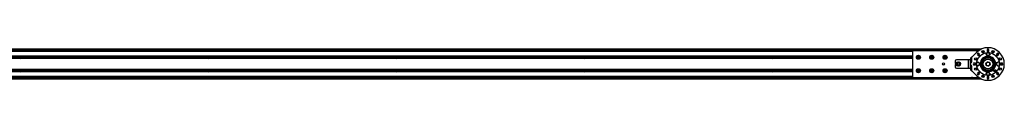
# Model space of a CAD drawing. Header units: millimetres. Extents: x 0 to 420, y 0 to 297.
# Tile 15 of 18: x 183.14 to 224.26, y 216.58 to 217.95. Entities that reach past the tile are written whole.
import ezdxf

# ---------------------------------------------------------------- set-up
doc = ezdxf.new("R2010")
doc.units = ezdxf.units.MM

msp = doc.modelspace()

# ---------------------------------------------------------------- linework, layer by layer
at = {"color": 7, "linetype": 'Continuous', "lineweight": 25}
for p, q in [((223.28544, 217.8776), (56.41771, 217.8776)), ((220.42474, 217.82188), (59.57526, 217.82188)), ((220.42474, 217.79093), (59.57526, 217.79093)), ((220.42474, 217.59466), (60.07056, 217.59466)), ((220.42474, 217.59157), (60.07056, 217.59157)), ((167.79885, 217.85284), (195.41197, 217.85284)), ((167.79885, 217.83427), (195.41197, 217.83427)), ((183.15979, 217.58042), (183.13834, 217.54328)), ((183.20268, 217.58042), (183.15979, 217.58042)), ((183.22413, 217.54328), (183.20268, 217.58042)), ((188.12345, 217.83427), (188.13721, 217.82188)), ((188.19912, 217.82188), (188.21288, 217.83427)), ((191.01092, 217.58042), (190.98948, 217.54328)), ((191.05382, 217.58042), (191.01092, 217.58042)), ((191.07527, 217.54328), (191.05382, 217.58042)), ((194.68621, 217.83427), (194.69997, 217.82188)), ((194.76188, 217.82188), (194.77564, 217.83427)), ((195.41197, 217.83427), (195.41197, 217.85284)), ((195.41197, 217.85284), (195.47388, 217.85284)), ((195.47388, 217.83427), (195.41197, 217.83427)), ((195.47388, 217.83427), (195.47388, 217.85284)), ((195.47388, 217.85284), (195.53579, 217.85284)), ((195.47388, 217.85284), (195.47388, 217.83427)), ((195.53579, 217.83427), (195.47388, 217.83427)), ((195.53579, 217.85284), (195.53579, 217.83427)), ((195.53579, 217.85284), (223.1489, 217.85284)), ((195.53579, 217.83427), (223.1489, 217.83427)), ((196.17212, 217.83427), (196.18588, 217.82188)), ((196.24779, 217.82188), (196.26155, 217.83427)), ((198.86206, 217.58042), (198.84061, 217.54328)), ((198.90495, 217.58042), (198.86206, 217.58042)), ((198.9264, 217.54328), (198.90495, 217.58042)), ((202.73488, 217.83427), (202.74863, 217.82188)), ((202.81055, 217.82188), (202.8243, 217.83427)), ((206.71319, 217.58042), (206.69174, 217.54328)), ((206.75609, 217.58042), (206.71319, 217.58042)), ((206.77753, 217.54328), (206.75609, 217.58042)), ((209.29763, 217.83427), (209.31139, 217.82188)), ((209.3733, 217.82188), (209.38706, 217.83427)), ((214.56433, 217.58042), (214.54288, 217.54328)), ((214.60722, 217.58042), (214.56433, 217.58042)), ((214.62867, 217.54328), (214.60722, 217.58042)), ((215.86039, 217.83427), (215.87415, 217.82188)), ((215.93606, 217.82188), (215.94982, 217.83427)), ((223.19072, 217.82188), (220.42474, 217.82188)), ((220.42474, 217.82188), (220.42474, 216.70745)), ((220.65094, 217.58042), (220.6295, 217.54328)), ((220.69384, 217.58042), (220.65094, 217.58042)), ((220.71529, 217.54328), (220.69384, 217.58042)), ((221.20816, 217.58042), (221.18671, 217.54328)), ((221.25105, 217.58042), (221.20816, 217.58042)), ((221.2725, 217.54328), (221.25105, 217.58042)), ((221.76538, 217.58042), (221.74393, 217.54328)), ((221.80827, 217.58042), (221.76538, 217.58042)), ((221.82972, 217.54328), (221.80827, 217.58042)), ((222.42315, 217.83427), (222.43691, 217.82188)), ((222.49882, 217.82188), (222.51258, 217.83427)), ((223.10073, 217.74624), (222.90875, 217.55426)), ((223.14232, 217.64773), (223.16858, 217.62147)), ((223.1489, 217.83427), (223.1489, 217.85284)), ((223.1489, 217.85284), (223.21082, 217.85284)), ((223.20896, 217.83427), (223.1489, 217.83427)), ((223.2255, 217.67838), (223.19923, 217.70465)), ((223.21082, 217.85284), (223.21082, 217.83548)), ((223.23897, 217.85284), (223.21082, 217.85284)), ((223.49502, 217.70923), (223.51046, 217.72951)), ((223.57262, 217.62247), (223.52898, 217.62806)), ((223.54205, 217.84665), (223.54205, 217.8095)), ((223.54205, 217.82043), (223.58229, 217.82188)), ((223.58229, 217.82188), (223.54205, 217.82188)), ((223.58229, 217.85284), (223.54253, 217.85284)), ((223.58229, 217.80277), (223.54289, 217.80132)), ((223.58229, 217.8776), (223.55658, 217.8776)), ((223.55846, 217.77793), (223.59197, 217.77364)), ((223.61625, 217.61689), (223.57262, 217.62247)), ((223.60868, 217.87704), (223.58229, 217.8776)), ((223.62225, 217.85148), (223.58229, 217.85284)), ((223.58229, 217.82188), (223.62254, 217.82043)), ((223.62254, 217.82043), (223.58229, 217.82188)), ((223.6217, 217.80132), (223.58229, 217.80277)), ((223.59827, 217.77256), (223.59197, 217.77364)), ((223.59197, 217.77364), (223.5985, 217.77281)), ((223.64291, 217.65188), (223.61625, 217.61689)), ((223.62254, 217.8095), (223.62254, 217.84665)), ((223.66957, 217.68688), (223.64291, 217.65188)), ((223.65259, 217.72747), (223.65143, 217.7301)), ((223.96536, 217.70465), (223.93909, 217.67838)), ((223.99601, 217.62147), (224.02227, 217.64773)), ((220.42474, 217.49498), (60.07056, 217.49498)), ((220.42474, 217.49189), (60.07056, 217.49189)), ((183.13648, 217.55566), (175.37486, 217.55566)), ((183.13648, 217.53089), (175.37486, 217.53089)), ((183.13834, 217.54328), (183.15979, 217.50613)), ((183.15979, 217.50613), (183.20268, 217.50613)), ((183.20268, 217.50613), (183.22413, 217.54328)), ((190.98762, 217.55566), (183.22599, 217.55566)), ((190.98762, 217.53089), (183.22599, 217.53089)), ((190.98594, 217.54328), (183.22767, 217.54328)), ((190.98948, 217.54328), (191.01092, 217.50613)), ((191.01092, 217.50613), (191.05382, 217.50613)), ((191.05382, 217.50613), (191.07527, 217.54328)), ((198.83875, 217.55566), (191.07712, 217.55566)), ((198.83875, 217.53089), (191.07712, 217.53089)), ((198.83707, 217.54328), (191.07881, 217.54328)), ((198.84061, 217.54328), (198.86206, 217.50613)), ((198.86206, 217.50613), (198.90495, 217.50613)), ((198.90495, 217.50613), (198.9264, 217.54328)), ((206.68989, 217.55566), (198.92826, 217.55566)), ((206.68989, 217.53089), (198.92826, 217.53089)), ((206.6882, 217.54328), (198.92994, 217.54328)), ((206.69174, 217.54328), (206.71319, 217.50613)), ((206.71319, 217.50613), (206.75609, 217.50613)), ((206.75609, 217.50613), (206.77753, 217.54328)), ((214.54102, 217.55566), (206.77939, 217.55566)), ((214.54102, 217.53089), (206.77939, 217.53089)), ((214.53934, 217.54328), (206.78107, 217.54328)), ((214.54288, 217.54328), (214.56433, 217.50613)), ((214.56433, 217.50613), (214.60722, 217.50613)), ((214.60722, 217.50613), (214.62867, 217.54328)), ((220.42474, 217.55566), (214.63053, 217.55566)), ((220.42474, 217.53089), (214.63053, 217.53089)), ((220.42474, 217.54328), (214.63221, 217.54328)), ((220.6295, 217.54328), (220.65094, 217.50613)), ((220.65094, 217.50613), (220.69384, 217.50613)), ((220.69384, 217.50613), (220.71529, 217.54328)), ((221.18671, 217.54328), (221.20816, 217.50613)), ((221.20816, 217.50613), (221.25105, 217.50613)), ((221.25105, 217.50613), (221.2725, 217.54328)), ((221.74393, 217.54328), (221.76538, 217.50613)), ((221.76538, 217.50613), (221.80827, 217.50613)), ((221.80827, 217.50613), (221.82972, 217.54328)), ((222.20783, 217.3823), (222.20783, 217.29562)), ((222.20783, 217.23371), (222.20783, 217.14703)), ((222.23501, 217.28324), (222.22021, 217.28324)), ((222.22021, 217.24609), (222.23501, 217.24609)), ((222.77168, 217.44421), (222.26974, 217.44421)), ((222.77168, 217.08512), (222.77168, 217.44421)), ((222.78049, 217.44421), (222.77168, 217.44421)), ((222.78049, 217.08512), (222.78049, 217.44421)), ((222.84496, 217.44421), (222.78049, 217.44421)), ((222.86405, 217.518), (222.84496, 217.44421)), ((222.85119, 217.33896), (222.85119, 217.19037)), ((222.8716, 217.33896), (222.85119, 217.33896)), ((222.85119, 217.19037), (222.8716, 217.19037)), ((222.86405, 217.35135), (222.8544, 217.35135)), ((222.8544, 217.17799), (222.86405, 217.17799)), ((222.85922, 217.20275), (222.85922, 217.32658)), ((222.86405, 217.35135), (222.86405, 217.518)), ((222.86405, 217.35135), (222.90875, 217.35135)), ((222.86405, 217.01133), (222.86405, 217.17799)), ((222.90875, 217.17799), (222.86405, 217.17799)), ((222.8716, 217.33896), (222.90875, 217.33896)), ((222.90875, 217.19037), (222.8716, 217.19037)), ((222.90875, 217.35135), (222.90875, 217.55426)), ((222.90875, 217.33896), (222.90875, 217.35135)), ((222.90875, 217.17799), (222.90875, 217.19037)), ((222.90875, 216.97508), (222.90875, 217.17799)), ((223.03746, 217.30491), (223.00031, 217.30491)), ((223.00031, 217.22442), (223.03746, 217.22442)), ((223.06096, 217.26186), (223.07255, 217.28351)), ((223.15133, 217.18851), (223.11965, 217.1875)), ((223.12002, 217.33999), (223.14648, 217.34083)), ((223.14759, 217.44147), (223.14569, 217.44012)), ((223.14648, 217.34083), (223.19045, 217.34223)), ((223.14733, 217.44414), (223.14759, 217.44147)), ((223.19531, 217.18991), (223.15133, 217.18851)), ((223.21608, 217.22869), (223.19531, 217.18991)), ((223.23685, 217.26747), (223.21608, 217.22869)), ((223.49499, 217.27562), (223.52156, 217.31068)), ((223.51208, 217.23507), (223.49499, 217.27562)), ((223.52916, 217.19453), (223.51208, 217.23507)), ((223.52156, 217.31068), (223.54812, 217.34575)), ((223.53276, 217.4565), (223.53276, 217.4566)), ((223.53315, 217.4566), (223.53276, 217.4566)), ((223.64303, 217.21865), (223.61647, 217.18359)), ((223.62155, 217.47154), (223.62153, 217.47148)), ((223.63182, 217.4566), (223.63144, 217.4566)), ((223.63182, 217.4565), (223.63182, 217.4566)), ((223.63543, 217.3348), (223.65251, 217.29426)), ((223.6696, 217.25372), (223.64303, 217.21865)), ((223.65251, 217.29426), (223.6696, 217.25372)), ((223.68, 217.45112), (223.68, 217.45113)), ((223.93049, 217.24265), (223.94226, 217.28504)), ((223.94226, 217.28504), (223.95402, 217.32744)), ((223.95402, 217.32744), (223.99662, 217.33844)), ((224.03475, 217.19089), (223.99216, 217.17988)), ((223.99662, 217.33844), (224.03921, 217.34945)), ((224.04698, 217.19405), (224.03475, 217.19089)), ((224.03921, 217.34945), (224.04526, 217.3433)), ((224.10087, 217.28668), (224.09036, 217.24879)), ((224.16427, 217.30491), (224.12713, 217.30491)), ((224.12713, 217.22442), (224.16427, 217.22442)), ((224.16427, 217.26467), (224.16288, 217.30491)), ((224.16288, 217.22442), (224.16427, 217.26467)), ((220.42474, 217.03745), (140.32195, 217.03745)), ((220.42474, 217.03435), (140.32195, 217.03435)), ((220.42474, 216.93777), (140.32195, 216.93777)), ((220.42474, 216.93467), (140.32195, 216.93467)), ((183.13648, 216.99844), (175.37486, 216.99844)), ((183.13648, 216.97368), (175.37486, 216.97368)), ((183.15979, 217.02321), (183.13834, 216.98606)), ((183.13834, 216.98606), (183.15979, 216.94891)), ((183.20268, 217.02321), (183.15979, 217.02321)), ((183.15979, 216.94891), (183.20268, 216.94891)), ((183.22413, 216.98606), (183.20268, 217.02321)), ((183.20268, 216.94891), (183.22413, 216.98606)), ((190.98762, 216.99844), (183.22599, 216.99844)), ((190.98762, 216.97368), (183.22599, 216.97368)), ((190.98594, 216.98606), (183.22767, 216.98606)), ((191.01092, 217.02321), (190.98948, 216.98606)), ((190.98948, 216.98606), (191.01092, 216.94891)), ((191.05382, 217.02321), (191.01092, 217.02321)), ((191.01092, 216.94891), (191.05382, 216.94891)), ((191.07527, 216.98606), (191.05382, 217.02321)), ((191.05382, 216.94891), (191.07527, 216.98606)), ((198.83875, 216.99844), (191.07712, 216.99844)), ((198.83875, 216.97368), (191.07712, 216.97368)), ((198.83707, 216.98606), (191.07881, 216.98606)), ((198.86206, 217.02321), (198.84061, 216.98606)), ((198.84061, 216.98606), (198.86206, 216.94891)), ((198.90495, 217.02321), (198.86206, 217.02321)), ((198.86206, 216.94891), (198.90495, 216.94891)), ((198.9264, 216.98606), (198.90495, 217.02321)), ((198.90495, 216.94891), (198.9264, 216.98606)), ((206.68989, 216.99844), (198.92826, 216.99844)), ((206.68989, 216.97368), (198.92826, 216.97368)), ((206.6882, 216.98606), (198.92994, 216.98606)), ((206.71319, 217.02321), (206.69174, 216.98606)), ((206.69174, 216.98606), (206.71319, 216.94891)), ((206.75609, 217.02321), (206.71319, 217.02321)), ((206.71319, 216.94891), (206.75609, 216.94891)), ((206.77753, 216.98606), (206.75609, 217.02321)), ((206.75609, 216.94891), (206.77753, 216.98606)), ((214.54102, 216.99844), (206.77939, 216.99844)), ((214.54102, 216.97368), (206.77939, 216.97368)), ((214.53934, 216.98606), (206.78107, 216.98606)), ((214.56433, 217.02321), (214.54288, 216.98606)), ((214.54288, 216.98606), (214.56433, 216.94891)), ((214.60722, 217.02321), (214.56433, 217.02321)), ((214.56433, 216.94891), (214.60722, 216.94891)), ((214.62867, 216.98606), (214.60722, 217.02321)), ((214.60722, 216.94891), (214.62867, 216.98606)), ((220.42474, 216.99844), (214.63053, 216.99844)), ((220.42474, 216.97368), (214.63053, 216.97368)), ((220.42474, 216.98606), (214.63221, 216.98606)), ((220.65094, 217.02321), (220.6295, 216.98606)), ((220.6295, 216.98606), (220.65094, 216.94891)), ((220.69384, 217.02321), (220.65094, 217.02321)), ((220.65094, 216.94891), (220.69384, 216.94891)), ((220.71529, 216.98606), (220.69384, 217.02321)), ((220.69384, 216.94891), (220.71529, 216.98606)), ((221.20816, 217.02321), (221.18671, 216.98606)), ((221.18671, 216.98606), (221.20816, 216.94891)), ((221.25105, 217.02321), (221.20816, 217.02321)), ((221.20816, 216.94891), (221.25105, 216.94891)), ((221.2725, 216.98606), (221.25105, 217.02321)), ((221.25105, 216.94891), (221.2725, 216.98606)), ((221.76538, 217.02321), (221.74393, 216.98606)), ((221.74393, 216.98606), (221.76538, 216.94891)), ((221.80827, 217.02321), (221.76538, 217.02321)), ((221.76538, 216.94891), (221.80827, 216.94891)), ((221.82972, 216.98606), (221.80827, 217.02321)), ((221.80827, 216.94891), (221.82972, 216.98606)), ((222.26974, 217.08512), (222.77168, 217.08512)), ((222.77168, 217.08512), (222.78049, 217.08512)), ((222.78049, 217.08512), (222.84496, 217.08512)), ((222.84496, 217.08512), (222.86405, 217.01133)), ((222.90875, 216.97508), (223.10073, 216.7831)), ((223.16858, 216.90787), (223.14232, 216.8816)), ((223.19923, 216.82469), (223.2255, 216.85096)), ((223.35902, 217.0251), (223.34273, 217.0414)), ((223.3442, 217.06868), (223.34509, 217.06864)), ((223.37478, 217.10484), (223.37434, 217.10549)), ((223.38626, 217.02747), (223.38631, 217.02658)), ((223.42229, 217.05725), (223.42312, 217.05672)), ((223.49542, 216.8173), (223.51109, 216.85841)), ((223.51109, 216.85841), (223.52675, 216.89952)), ((223.52675, 216.89952), (223.57019, 216.90651)), ((223.5944, 216.75605), (223.55671, 216.74998)), ((223.57019, 216.90651), (223.61362, 216.9135)), ((223.5944, 216.75605), (223.59827, 216.75677)), ((223.59798, 216.75662), (223.5944, 216.75605)), ((223.65143, 216.79924), (223.6535, 216.80415)), ((223.66917, 216.84526), (223.6535, 216.80415)), ((223.83362, 216.94208), (223.83351, 216.94208)), ((223.84103, 216.93879), (223.83781, 216.9385)), ((223.83781, 216.9385), (223.83782, 216.93839)), ((223.84104, 216.93868), (223.83782, 216.93839)), ((223.84103, 216.93879), (223.84104, 216.93868)), ((223.84445, 216.94289), (223.84456, 216.9429)), ((223.8547, 216.99226), (223.85463, 216.99234)), ((223.86238, 216.96273), (223.86228, 216.96269)), ((223.8863, 216.90552), (223.86228, 216.96269)), ((223.88638, 216.90559), (223.86238, 216.96273)), ((223.86311, 216.96696), (223.87673, 216.98058)), ((223.86319, 216.96688), (223.86311, 216.96696)), ((223.86319, 216.96688), (223.87681, 216.9805)), ((223.87681, 216.9805), (223.87673, 216.98058)), ((223.88096, 216.98132), (223.881, 216.98142)), ((223.88096, 216.98132), (223.9164, 216.96643)), ((223.881, 216.98142), (223.91644, 216.96653)), ((223.8893, 216.95665), (223.8894, 216.95669)), ((223.8893, 216.95665), (223.90412, 216.92139)), ((223.8894, 216.95669), (223.9042, 216.92147)), ((223.89455, 216.9619), (223.89451, 216.9618)), ((223.91125, 216.95476), (223.89451, 216.9618)), ((223.91129, 216.95486), (223.89455, 216.9619)), ((223.90679, 216.93107), (223.90669, 216.93103)), ((223.90804, 216.92773), (223.90669, 216.93103)), ((223.90814, 216.92777), (223.90679, 216.93107)), ((223.90762, 216.93519), (223.90754, 216.93527)), ((223.90814, 216.92777), (223.90804, 216.92773)), ((223.91129, 216.95486), (223.91125, 216.95476)), ((223.91611, 216.95658), (223.91621, 216.95653)), ((223.9164, 216.96643), (223.91644, 216.96653)), ((223.91843, 216.96147), (223.91853, 216.96143)), ((223.93909, 216.85096), (223.96536, 216.82469)), ((224.02227, 216.8816), (223.99601, 216.90787)), ((220.42474, 216.73841), (140.32195, 216.73841)), ((220.42474, 216.70745), (140.32195, 216.70745)), ((140.32195, 216.6765), (222.74856, 216.6765)), ((140.32195, 216.65173), (223.28544, 216.65173)), ((220.42474, 216.70745), (223.19072, 216.70745)), ((222.80829, 216.66496), (222.7503, 216.67519)), ((222.75073, 216.6801), (222.8803, 216.6801)), ((222.79318, 216.67391), (222.76224, 216.67662)), ((222.79318, 216.67391), (222.80937, 216.67106)), ((222.8823, 216.67391), (222.79318, 216.67391)), ((222.80829, 216.66496), (222.80937, 216.67106)), ((222.88839, 216.67503), (222.8823, 216.67391)), ((222.88417, 216.68146), (222.8838, 216.68118)), ((222.89033, 216.66621), (222.88433, 216.66467)), ((222.88488, 216.66253), (222.88433, 216.66467)), ((222.89088, 216.66406), (222.88488, 216.66253)), ((222.88638, 216.69705), (222.88551, 216.70745)), ((222.88564, 216.70049), (222.88683, 216.68628)), ((222.89523, 216.68075), (222.88924, 216.67922)), ((222.89555, 216.65459), (222.88924, 216.67922)), ((222.88924, 216.67922), (222.89033, 216.66621)), ((222.89033, 216.66621), (222.89088, 216.66406)), ((222.89523, 216.68075), (222.90039, 216.66064)), ((222.89554, 216.65459), (222.89555, 216.65459)), ((222.91567, 216.66045), (222.91567, 216.65426)), ((222.91567, 216.66045), (223.26807, 216.66045)), ((223.28027, 216.65426), (222.91567, 216.65426)), ((222.93473, 216.70745), (222.93473, 216.70379)), ((222.93473, 216.70379), (222.93635, 216.70541)), ((222.93635, 216.70745), (222.93635, 216.70541)), ((222.94254, 216.69922), (222.94092, 216.6976)), ((222.94092, 216.6976), (223.20514, 216.6976)), ((222.94254, 216.69922), (223.20271, 216.69922)), ((223.54205, 216.71983), (223.54205, 216.68269)), ((223.58229, 216.708), (223.54205, 216.70945)), ((223.54205, 216.70745), (223.58229, 216.70745)), ((223.54205, 216.68408), (223.58229, 216.68269)), ((223.54234, 216.67785), (223.58229, 216.6765)), ((223.54253, 216.6765), (223.58229, 216.6765)), ((223.55658, 216.65173), (223.58229, 216.65173)), ((223.62254, 216.70945), (223.58229, 216.708)), ((223.58229, 216.70745), (223.62254, 216.70891)), ((223.58229, 216.68269), (223.62254, 216.68408)), ((223.58229, 216.6765), (223.62225, 216.67785)), ((223.58229, 216.65173), (223.60868, 216.6523)), ((223.62254, 216.68269), (223.62254, 216.71983))]:
    msp.add_line(p, q, dxfattribs=at)
at = {"color": 7, "linetype": 'Continuous', "lineweight": 25, "flags": 128}
for points in [[(223.16086, 217.62919), (223.18395, 217.6543), (223.21777, 217.68611)], [(223.62254, 217.84525), (223.58229, 217.84665), (223.54205, 217.84525)], [(223.62254, 217.84525), (223.58229, 217.84665), (223.54205, 217.84525)], [(223.58229, 217.85284), (223.55699, 217.85229), (223.54234, 217.85148)], [(223.94682, 217.68611), (223.98064, 217.6543), (224.00373, 217.62919)], [(224.02129, 217.64675), (223.99382, 217.67619), (223.96438, 217.70366)], [(224.02129, 217.64675), (223.99382, 217.67619), (223.96438, 217.70366)], [(224.02548, 217.65136), (223.99819, 217.68057), (223.96898, 217.70786)], [(224.03396, 217.67902), (224.00641, 217.70718), (223.99665, 217.71633)], [(224.03475, 217.19089), (224.04422, 217.19401), (224.04772, 217.19553)], [(224.16288, 217.22442), (224.16427, 217.26467), (224.16288, 217.30491)], [(224.16911, 217.22472), (224.17047, 217.26467), (224.16911, 217.30462)], [(223.21816, 216.84362), (223.18434, 216.87542), (223.16124, 216.90053)], [(223.17496, 216.91306), (223.20616, 216.87987), (223.23069, 216.85733)], [(223.37434, 217.10549), (223.37437, 217.10581), (223.37448, 217.10723)], [(223.42486, 217.05685), (223.42454, 217.05683), (223.42312, 217.05672)], [(223.9339, 216.85733), (223.95843, 216.87987), (223.98963, 216.91306)], [(224.00335, 216.90053), (223.98025, 216.87542), (223.94643, 216.84362)], [(223.96438, 216.82567), (223.99382, 216.85315), (224.02129, 216.88259)], [(223.96438, 216.82567), (223.99382, 216.85315), (224.02129, 216.88259)], [(223.96898, 216.82148), (223.99819, 216.84877), (224.02548, 216.87798)], [(223.99665, 216.813), (224.00641, 216.82215), (224.03396, 216.85031)], [(223.54205, 216.68408), (223.58229, 216.68269), (223.62254, 216.68408)]]:
    msp.add_lwpolyline(points, dxfattribs=at)
at = {"color": 7, "linetype": 'Continuous', "lineweight": 25}
for centre, radius in [((220.67239, 217.54328), 0.08358), ((220.67239, 217.54328), 0.08049), ((220.67239, 217.54328), 0.07677), ((221.22961, 217.54328), 0.08358), ((221.22961, 217.54328), 0.08049), ((221.22961, 217.54328), 0.07677), ((221.78682, 217.54328), 0.08358), ((221.78682, 217.54328), 0.08049), ((221.78682, 217.54328), 0.07677), ((223.58229, 217.26467), 0.47054), ((223.58229, 217.26467), 0.3047), ((223.36906, 217.77947), 0.05108), ((223.36906, 217.77947), 0.05077), ((223.36906, 217.77947), 0.04953), ((223.36906, 217.77947), 0.03962), ((223.79553, 217.77947), 0.05108), ((223.79553, 217.77947), 0.05077), ((223.79553, 217.77947), 0.04953), ((223.79553, 217.77947), 0.03962), ((221.72491, 217.26467), 0.0421), ((222.34404, 217.26467), 0.08531), ((222.34404, 217.26467), 0.0853), ((222.34404, 217.26467), 0.08462), ((222.34404, 217.26467), 0.08215), ((222.34404, 217.26467), 0.05018), ((222.34404, 217.26467), 0.04953), ((222.34404, 217.26467), 0.0421), ((223.06749, 217.4779), 0.05108), ((223.06749, 217.4779), 0.05077), ((223.06749, 217.4779), 0.04953), ((223.06749, 217.4779), 0.03962), ((223.58229, 217.26467), 0.28612), ((223.58229, 217.26467), 0.26522), ((223.58229, 217.26467), 0.2105), ((223.58229, 217.26467), 0.19812), ((224.09709, 217.4779), 0.05108), ((224.09709, 217.4779), 0.05077), ((224.09709, 217.4779), 0.04953), ((224.09709, 217.4779), 0.03962), ((220.67239, 216.98606), 0.08358), ((220.67239, 216.98606), 0.08049), ((220.67239, 216.98606), 0.07677), ((221.22961, 216.98606), 0.08358), ((221.22961, 216.98606), 0.08049), ((221.22961, 216.98606), 0.07677), ((221.78682, 216.98606), 0.08358), ((221.78682, 216.98606), 0.08049), ((221.78682, 216.98606), 0.07677), ((223.06749, 217.05143), 0.05108), ((223.06749, 217.05143), 0.05077), ((223.06749, 217.05143), 0.04953), ((223.06749, 217.05143), 0.03962), ((223.36906, 216.74987), 0.05108), ((223.36906, 216.74987), 0.05077), ((223.36906, 216.74987), 0.04953), ((223.36906, 216.74987), 0.03962), ((223.79553, 216.74987), 0.05108), ((223.79553, 216.74987), 0.05077), ((223.79553, 216.74987), 0.04953), ((223.79553, 216.74987), 0.03962), ((224.09709, 217.05143), 0.05108), ((224.09709, 217.05143), 0.05077), ((224.09709, 217.05143), 0.04953), ((224.09709, 217.05143), 0.03962)]:
    msp.add_circle(centre, radius, dxfattribs=at)
for centre, radius, start, end in [((183.18124, 217.54328), 0.04643, 15.46601, 164.53399), ((191.03237, 217.54328), 0.04643, 15.46601, 164.53399), ((198.88351, 217.54328), 0.04643, 15.46601, 164.53399), ((206.73464, 217.54328), 0.04643, 15.46601, 164.53399), ((214.58577, 217.54328), 0.04643, 15.46601, 164.53399), ((223.58229, 217.26467), 0.68104, 225, 135), ((223.17077, 217.67619), 0.04024, 45, 225), ((223.58229, 217.26467), 0.55667, 130.854296, 139.145704), ((223.19704, 217.64992), 0.04024, 225, 45), ((223.58229, 217.26467), 0.5381, 130.800635, 139.199365), ((223.58229, 217.26467), 0.32695, 227.936217, 222.063783), ((223.58229, 217.26467), 0.30838, 230.540374, 219.459626), ((223.58229, 217.69806), 0.0762, 155.135056, 202.703521), ((223.58229, 217.69806), 0.0762, 202.703521, 262.703521), ((223.58229, 217.84665), 0.04024, 0, 180), ((223.58229, 217.26467), 0.55667, 85.854296, 94.145704), ((223.58229, 217.8095), 0.04024, 180, 0), ((223.58229, 217.69806), 0.0762, 82.703521, 102.102404), ((223.58229, 217.69806), 0.0762, 262.703521, 322.703521), ((223.58229, 217.69806), 0.0762, 322.703521, 22.703521), ((223.96755, 217.64992), 0.04024, 135, 315), ((223.58229, 217.26467), 0.5381, 40.800635, 49.199365), ((223.58229, 217.26467), 0.55667, 40.854296, 49.145704), ((223.58229, 217.26467), 0.55722, 40.858366, 49.141634), ((223.99382, 217.67619), 0.04024, 315, 135), ((183.18124, 217.54328), 0.04643, 164.53399, 180), ((183.18124, 217.54328), 0.04643, 180, 195.46601), ((183.18124, 217.54328), 0.04643, 195.46601, 344.53399), ((183.18124, 217.54328), 0.04643, 0, 15.46601), ((183.18124, 217.54328), 0.04643, 344.53399, 0), ((191.03237, 217.54328), 0.04643, 164.53399, 180), ((191.03237, 217.54328), 0.04643, 180, 195.46601), ((191.03237, 217.54328), 0.04643, 195.46601, 344.53399), ((191.03237, 217.54328), 0.04643, 0, 15.46601), ((191.03237, 217.54328), 0.04643, 344.53399, 0), ((198.88351, 217.54328), 0.04643, 164.53399, 180), ((198.88351, 217.54328), 0.04643, 180, 195.46601), ((198.88351, 217.54328), 0.04643, 195.46601, 344.53399), ((198.88351, 217.54328), 0.04643, 0, 15.46601), ((198.88351, 217.54328), 0.04643, 344.53399, 0), ((206.73464, 217.54328), 0.04643, 164.53399, 180), ((206.73464, 217.54328), 0.04643, 180, 195.46601), ((206.73464, 217.54328), 0.04643, 195.46601, 344.53399), ((206.73464, 217.54328), 0.04643, 0, 15.46601), ((206.73464, 217.54328), 0.04643, 344.53399, 0), ((214.58577, 217.54328), 0.04643, 164.53399, 180), ((214.58577, 217.54328), 0.04643, 180, 195.46601), ((214.58577, 217.54328), 0.04643, 195.46601, 344.53399), ((214.58577, 217.54328), 0.04643, 0, 15.46601), ((214.58577, 217.54328), 0.04643, 344.53399, 0), ((222.26974, 217.3823), 0.06191, 90, 180), ((222.22021, 217.29562), 0.01238, 180, 270), ((222.22021, 217.23371), 0.01238, 90, 180), ((222.23501, 217.29562), 0.01238, 270, 339.828729), ((222.23501, 217.23371), 0.01238, 20.171271, 90), ((222.31927, 217.26467), 0.07739, 100.134954, 159.828729), ((222.31927, 217.26467), 0.07739, 200.171271, 259.865046), ((222.3688, 217.26467), 0.07739, 280.134954, 79.865046), ((222.86556, 217.34185), 0.01465, 139.609308, 191.369055), ((222.86556, 217.18748), 0.01465, 168.630945, 220.390692), ((222.8716, 217.32658), 0.01238, 90, 180), ((222.8716, 217.20275), 0.01238, 180, 270), ((222.90144, 217.34185), 0.01465, 139.609308, 191.369055), ((222.90144, 217.18748), 0.01465, 168.630945, 220.390692), ((223.00031, 217.26467), 0.04024, 90, 270), ((223.58229, 217.26467), 0.55722, 175.858366, 184.141634), ((223.58229, 217.26467), 0.55667, 175.854296, 184.145704), ((223.03746, 217.26467), 0.04024, 270, 90), ((223.58229, 217.26467), 0.5381, 175.800635, 184.199365), ((223.1489, 217.26467), 0.0762, 167.897596, 192.102404), ((223.1489, 217.26467), 0.0762, 91.826424, 114.864944), ((223.1489, 217.26467), 0.0762, 245.135056, 271.826424), ((223.1489, 217.26467), 0.0762, 31.826424, 91.826424), ((223.1489, 217.26467), 0.0762, 271.826424, 331.826424), ((223.1489, 217.26467), 0.0762, 331.826424, 31.826424), ((223.58229, 217.26467), 0.26071, 90, 217.146712), ((223.58229, 217.26467), 0.26072, 232.853288, 217.146712), ((223.58229, 217.26467), 0.26071, 232.853288, 90), ((223.58229, 217.26467), 0.0762, 142.852539, 202.852539), ((223.58229, 217.26467), 0.0762, 202.852539, 262.852539), ((223.58229, 217.26467), 0.0762, 82.852539, 142.852539), ((223.58229, 217.26467), 0.0762, 262.852539, 322.852539), ((223.58229, 217.26467), 0.0762, 22.852539, 82.852539), ((223.58229, 217.26467), 0.0762, 322.852539, 22.852539), ((224.01568, 217.26467), 0.0762, 164.490311, 224.490311), ((224.01568, 217.26467), 0.0762, 104.490311, 164.490311), ((224.01568, 217.26467), 0.0762, 224.490311, 284.490311), ((224.01568, 217.26467), 0.0762, 65.135056, 104.490311), ((224.12713, 217.26467), 0.04024, 90, 270), ((224.01568, 217.26467), 0.0762, 347.897596, 12.102404), ((223.58229, 217.26467), 0.5381, 355.800635, 4.199365), ((223.58229, 217.26467), 0.55667, 355.854296, 4.145704), ((223.58229, 217.26467), 0.55722, 355.858366, 4.141634), ((223.58229, 217.26467), 0.55722, 355.858366, 4.141634), ((224.16427, 217.26467), 0.04024, 270, 90), ((223.58229, 217.26467), 0.61294, 357.533, 2.467), ((183.18124, 216.98606), 0.04643, 164.53399, 180), ((183.18124, 216.98606), 0.04643, 180, 195.46601), ((183.18124, 216.98606), 0.04643, 15.46601, 164.53399), ((183.18124, 216.98606), 0.04643, 195.46601, 344.53399), ((183.18124, 216.98606), 0.04643, 0, 15.46601), ((183.18124, 216.98606), 0.04643, 344.53399, 0), ((191.03237, 216.98606), 0.04643, 164.53399, 180), ((191.03237, 216.98606), 0.04643, 180, 195.46601), ((191.03237, 216.98606), 0.04643, 15.46601, 164.53399), ((191.03237, 216.98606), 0.04643, 195.46601, 344.53399), ((191.03237, 216.98606), 0.04643, 0, 15.46601), ((191.03237, 216.98606), 0.04643, 344.53399, 0), ((198.88351, 216.98606), 0.04643, 164.53399, 180), ((198.88351, 216.98606), 0.04643, 180, 195.46601), ((198.88351, 216.98606), 0.04643, 15.46601, 164.53399), ((198.88351, 216.98606), 0.04643, 195.46601, 344.53399), ((198.88351, 216.98606), 0.04643, 0, 15.46601), ((198.88351, 216.98606), 0.04643, 344.53399, 0), ((206.73464, 216.98606), 0.04643, 164.53399, 180), ((206.73464, 216.98606), 0.04643, 180, 195.46601), ((206.73464, 216.98606), 0.04643, 15.46601, 164.53399), ((206.73464, 216.98606), 0.04643, 195.46601, 344.53399), ((206.73464, 216.98606), 0.04643, 0, 15.46601), ((206.73464, 216.98606), 0.04643, 344.53399, 0), ((214.58577, 216.98606), 0.04643, 164.53399, 180), ((214.58577, 216.98606), 0.04643, 180, 195.46601), ((214.58577, 216.98606), 0.04643, 15.46601, 164.53399), ((214.58577, 216.98606), 0.04643, 195.46601, 344.53399), ((214.58577, 216.98606), 0.04643, 0, 15.46601), ((214.58577, 216.98606), 0.04643, 344.53399, 0), ((222.26974, 217.14703), 0.06191, 180, 270), ((223.17077, 216.85315), 0.04024, 135, 315), ((223.58229, 217.26467), 0.55722, 220.858366, 229.141634), ((223.19704, 216.87941), 0.04024, 315, 135), ((223.58229, 217.26467), 0.30826, 219.45096, 230.320555), ((223.58229, 217.26467), 0.30826, 219.670716, 230.288754), ((223.58229, 217.26467), 0.3074, 223.034622, 226.965378), ((223.36955, 217.10349), 0.00619, 359.623709, 37.146712), ((223.36955, 217.10349), 0.00619, 356.127457, 37.168654), ((223.58229, 217.26467), 0.26231, 222.749685, 227.250315), ((223.42112, 217.05192), 0.00619, 52.853288, 93.926644), ((223.42112, 217.05192), 0.00619, 52.831346, 93.888537), ((223.58229, 216.83128), 0.0762, 159.141879, 204.864944), ((223.58229, 216.83128), 0.0762, 99.141879, 159.141879), ((223.58229, 216.71983), 0.04024, 0, 180), ((223.58229, 216.83128), 0.0762, 257.897596, 279.141879), ((223.58229, 216.83128), 0.0762, 39.141879, 99.141879), ((223.58229, 216.83128), 0.0762, 339.141879, 39.141879), ((223.83746, 216.94234), 0.00396, 183.805903, 275.16689), ((223.83746, 216.94234), 0.00385, 183.805903, 275.16689), ((223.84067, 216.94257), 0.00379, 275.402591, 4.921885), ((223.84067, 216.94257), 0.0039, 275.399303, 4.908704), ((223.86587, 216.9642), 0.0039, 135, 202.790712), ((223.86587, 216.9642), 0.00379, 135, 202.790712), ((223.87949, 216.97782), 0.0039, 67.209291, 135), ((223.87949, 216.97782), 0.00379, 67.209291, 135), ((223.893, 216.9582), 0.00401, 67.209261, 202.790711), ((223.893, 216.9582), 0.0039, 67.209261, 202.790711), ((223.9103, 216.93251), 0.0039, 135.034995, 202.290493), ((223.9103, 216.93251), 0.00379, 135.034995, 202.290493), ((223.91165, 216.92921), 0.0039, 202.290493, 230.469766), ((223.91165, 216.92921), 0.00379, 202.290493, 230.654703), ((223.91276, 216.95836), 0.0039, 247.209261, 331.934979), ((223.91276, 216.95836), 0.00379, 247.209261, 331.934979), ((223.91493, 216.96293), 0.00379, 337.378703, 67.209291), ((223.91493, 216.96293), 0.0039, 337.378703, 67.209291), ((223.96755, 216.87941), 0.04024, 45, 225), ((223.58229, 217.26467), 0.55722, 310.858366, 319.141634), ((223.58229, 217.26467), 0.55722, 310.858366, 319.141634), ((223.99382, 216.85315), 0.04024, 225, 45), ((222.75077, 216.67762), 0.00248, 91.024443, 258.975557), ((222.8804, 216.68586), 0.00603, 268.428233, 359.054917), ((222.8803, 216.68629), 0.00619, 270.019177, 304.375878), ((223.58229, 217.26467), 0.55722, 265.858366, 274.141634), ((223.58229, 216.68269), 0.04024, 180, 0), ((223.58229, 217.26467), 0.5381, 265.800635, 274.199365)]:
    msp.add_arc(centre, radius, start, end, dxfattribs=at)
for centre, major_axis, ratio, start_param, end_param in [((223.35587, 217.05453), (0.01858, 0), 0.99969546, 3.64159814, 3.92683852), ((223.37216, 217.03824), (0, 0.01858), 0.99969546, 2.35634678, 2.64158717), ((222.77179, 216.67391), (0.02107, -0.00619), 0.00479343, 3.10782516, 4.2435224), ((222.9158, 217.27478), (0.05397, 0.61686), 0.9998496, 3.05433952, 3.18382074), ((222.9158, 217.27478), (0.05343, 0.6107), 0.99984653, 3.05433952, 3.1784061), ((222.8803, 216.67391), (0, 0.00619), 0.03491013, 6.26573201, 6.57797169), ((223.01012, 216.69789), (0.01107, -0.13237), 0.9787714, 4.81224542, 4.88350159), ((223.00904, 216.71081), (-0.01052, 0.12581), 0.98083146, 1.51553927, 1.74190894), ((223.01012, 216.69789), (-0.01057, 0.12634), 0.97671996, 1.67065277, 1.74190894), ((223.00904, 216.71081), (0.01002, -0.11977), 0.9787714, 4.65864526, 4.88350159), ((222.9092, 217.19925), (-0.49696, 0.52331), 0.63102628, 2.12993617, 2.1343984), ((222.91569, 217.27348), (0.05397, 0.61686), 0.9998496, 3.19632581, 3.22884579), ((222.91569, 217.27348), (0.05343, 0.6107), 0.99984653, 3.20390865, 3.22884579), ((222.94092, 216.70379), (0.00438, 0.00438), 0.99969546, 2.35634678, 3.92683852), ((222.94254, 216.70541), (0.00438, 0.00438), 0.99969546, 2.35634678, 3.92683852)]:
    msp.add_ellipse(centre, major_axis=major_axis, ratio=ratio, start_param=start_param, end_param=end_param, dxfattribs=at)
for points, knots in [([(223.512, 217.66865), (223.50748, 217.67945), (223.50178, 217.69307), (223.49617, 217.70647), (223.49502, 217.70923)], [0, 0, 0, 0, 0.79381431, 1, 1, 1, 1]), ([(223.52898, 217.62806), (223.52868, 217.62877), (223.52308, 217.64215), (223.51739, 217.65576), (223.512, 217.66865)], [0, 0, 0, 0, 0.052974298, 1, 1, 1, 1]), ([(223.65259, 217.72747), (223.65798, 217.71458), (223.66368, 217.70097), (223.66927, 217.68759), (223.66957, 217.68688)], [0, 0, 0, 0, 0.947025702, 1, 1, 1, 1]), ([(223.07156, 217.24479), (223.0696, 217.24794), (223.06604, 217.25368), (223.06254, 217.25932), (223.06096, 217.26186)], [0, 0, 0, 0, 0.54987635, 1, 1, 1, 1]), ([(223.19045, 217.34223), (223.19203, 217.33969), (223.19969, 217.32735), (223.20747, 217.31481), (223.21365, 217.30485)], [0, 0, 0, 0, 0.20618569, 1, 1, 1, 1]), ([(223.21365, 217.30485), (223.22102, 217.29298), (223.22879, 217.28045), (223.23644, 217.26812), (223.23685, 217.26747)], [0, 0, 0, 0, 0.947025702, 1, 1, 1, 1]), ([(223.57281, 217.18906), (223.56119, 217.19052), (223.54654, 217.19235), (223.53213, 217.19416), (223.52916, 217.19453)], [0, 0, 0, 0, 0.79381431, 1, 1, 1, 1]), ([(223.54812, 217.34575), (223.55109, 217.34538), (223.56551, 217.34357), (223.58015, 217.34173), (223.59178, 217.34028)], [0, 0, 0, 0, 0.20618569, 1, 1, 1, 1]), ([(223.61647, 217.18359), (223.6157, 217.18368), (223.60131, 217.18549), (223.58668, 217.18732), (223.57281, 217.18906)], [0, 0, 0, 0, 0.0529743, 1, 1, 1, 1]), ([(223.59178, 217.34028), (223.60564, 217.33854), (223.62027, 217.3367), (223.63467, 217.3349), (223.63543, 217.3348)], [0, 0, 0, 0, 0.9470257, 1, 1, 1, 1]), ([(223.96133, 217.21127), (223.95311, 217.21962), (223.94277, 217.23015), (223.93259, 217.24051), (223.93049, 217.24265)], [0, 0, 0, 0, 0.79381431, 1, 1, 1, 1]), ([(223.99216, 217.17988), (223.99162, 217.18043), (223.98145, 217.19078), (223.97112, 217.2013), (223.96133, 217.21127)], [0, 0, 0, 0, 0.0529743, 1, 1, 1, 1]), ([(224.09695, 217.29068), (224.09772, 217.28989), (224.09904, 217.28855), (224.10034, 217.28723), (224.10087, 217.28668)], [0, 0, 0, 0, 0.58554917, 1, 1, 1, 1]), ([(223.33957, 217.04562), (223.33878, 217.04745), (223.3372, 217.05111), (223.33721, 217.05703), (223.33871, 217.06196), (223.34083, 217.0654), (223.34227, 217.06697), (223.34289, 217.06756), (223.343, 217.06766)], [0, 0, 0, 0, 0.21020849, 0.42107295, 0.61422647, 0.78498548, 0.96122621, 1, 1, 1, 1]), ([(223.343, 217.06766), (223.34319, 217.06783), (223.34387, 217.06846), (223.34406, 217.06859), (223.3442, 217.06868)], [0, 0, 0, 0, 0.26580337, 1, 1, 1, 1]), ([(223.34509, 217.06864), (223.34527, 217.06848), (223.34563, 217.06816), (223.34781, 217.0657), (223.35097, 217.06213), (223.35444, 217.05829), (223.35673, 217.05582), (223.3576, 217.05488)], [0, 0, 0, 0, 0.2161996, 0.43238516, 0.64899153, 0.86627831, 1, 1, 1, 1]), ([(223.38529, 217.02538), (223.38466, 217.02474), (223.38341, 217.02347), (223.37975, 217.02114), (223.37511, 217.01971), (223.37007, 217.01956), (223.36606, 217.02052), (223.36387, 217.02163), (223.36325, 217.02194)], [0, 0, 0, 0, 0.19497791, 0.39077553, 0.5690398, 0.73900754, 0.92610759, 1, 1, 1, 1]), ([(223.37251, 217.03997), (223.37405, 217.03855), (223.37711, 217.03571), (223.38127, 217.032), (223.38443, 217.02921), (223.38604, 217.02775), (223.3862, 217.02754), (223.38626, 217.02747)], [0, 0, 0, 0, 0.21728563, 0.43456271, 0.65199917, 0.86910652, 1, 1, 1, 1]), ([(223.37571, 217.10346), (223.37529, 217.10404), (223.37443, 217.10522), (223.37437, 217.1054), (223.37434, 217.10549)], [0, 0, 0, 0, 0.49408973, 1, 1, 1, 1]), ([(223.3757, 217.10345), (223.37543, 217.10383), (223.37496, 217.1045), (223.37492, 217.10456), (223.3749, 217.10459)], [0, 0, 0, 0, 0.5764767, 1, 1, 1, 1]), ([(223.38968, 217.08662), (223.38784, 217.08864), (223.38417, 217.09271), (223.37964, 217.09824), (223.37669, 217.10205), (223.37593, 217.10314), (223.37571, 217.10346)], [0, 0, 0, 0, 0.2902734, 0.58189803, 0.87718796, 1, 1, 1, 1]), ([(223.38631, 217.02658), (223.38618, 217.0264), (223.38604, 217.02619), (223.38539, 217.02549), (223.38529, 217.02538)], [0, 0, 0, 0, 0.84409521, 1, 1, 1, 1]), ([(223.4207, 217.05836), (223.42005, 217.05884), (223.4184, 217.06003), (223.41384, 217.06363), (223.40873, 217.06796), (223.40547, 217.07093), (223.40424, 217.07205)], [0, 0, 0, 0, 0.20147995, 0.50819209, 0.81420341, 1, 1, 1, 1]), ([(223.42227, 217.05724), (223.42228, 217.05724), (223.42232, 217.05721), (223.42192, 217.05746), (223.42117, 217.05801), (223.42069, 217.05835)], [0, 0, 0, 0, 0.05059581, 0.3976325, 1, 1, 1, 1]), ([(223.42312, 217.05672), (223.42293, 217.05679), (223.42269, 217.05688), (223.4211, 217.05806), (223.4207, 217.05836)], [0, 0, 0, 0, 0.74502385, 1, 1, 1, 1]), ([(223.50801, 216.80183), (223.5057, 216.80467), (223.50147, 216.80986), (223.49731, 216.81498), (223.49542, 216.8173)], [0, 0, 0, 0, 0.54641637, 1, 1, 1, 1]), ([(223.61362, 216.9135), (223.61551, 216.91118), (223.62468, 216.89991), (223.634, 216.88847), (223.64139, 216.87938)], [0, 0, 0, 0, 0.20618569, 1, 1, 1, 1]), ([(223.64139, 216.87938), (223.65021, 216.86854), (223.65953, 216.8571), (223.66868, 216.84585), (223.66917, 216.84526)], [0, 0, 0, 0, 0.9470257, 1, 1, 1, 1]), ([(223.83351, 216.94208), (223.83365, 216.9471), (223.83399, 216.95946), (223.84157, 216.97718), (223.85048, 216.98752), (223.85463, 216.99234)], [0, 0, 0, 0, 0.26852537, 0.65986699, 1, 1, 1, 1]), ([(223.83362, 216.94208), (223.83376, 216.94711), (223.8341, 216.95946), (223.84168, 216.97714), (223.85057, 216.98747), (223.8547, 216.99226)], [0, 0, 0, 0, 0.268980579, 0.660607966, 1, 1, 1, 1]), ([(223.90762, 216.93519), (223.91103, 216.9388), (223.91899, 216.9472), (223.92677, 216.9618), (223.92912, 216.9761), (223.92759, 216.98678), (223.92353, 216.9948), (223.91634, 217.00034), (223.90662, 217.00341), (223.8935, 217.00318), (223.87684, 216.99712), (223.85993, 216.98379), (223.84811, 216.96627), (223.84422, 216.95159), (223.8444, 216.94467), (223.84445, 216.94289)], [0, 0, 0, 0, 0.08230172, 0.19146535, 0.26840711, 0.31839831, 0.36842463, 0.41297621, 0.46510887, 0.53457121, 0.62666958, 0.75387047, 0.88547263, 0.9705228, 1, 1, 1, 1]), ([(223.90754, 216.93527), (223.91096, 216.93888), (223.9189, 216.94726), (223.92666, 216.96184), (223.92901, 216.97609), (223.92749, 216.98674), (223.92345, 216.99472), (223.91629, 217.00024), (223.90661, 217.0033), (223.89353, 217.00308), (223.87691, 216.99704), (223.86003, 216.98373), (223.84822, 216.96625), (223.84433, 216.95159), (223.84451, 216.94468), (223.84456, 216.9429)], [0, 0, 0, 0, 0.082498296, 0.191634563, 0.268539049, 0.318425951, 0.368345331, 0.412830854, 0.464871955, 0.534278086, 0.626364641, 0.753611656, 0.885306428, 0.97037995, 1, 1, 1, 1]), ([(223.85463, 216.99234), (223.85832, 216.99568), (223.86814, 217.00458), (223.88564, 217.01285), (223.90415, 217.01498), (223.91869, 217.01184), (223.92984, 217.00461), (223.93712, 216.99356), (223.93992, 216.98065), (223.93931, 216.96579), (223.93503, 216.95655), (223.93271, 216.95155)], [0, 0, 0, 0, 0.10732484, 0.28575393, 0.40651742, 0.50360293, 0.60130914, 0.68517475, 0.78220901, 0.88232935, 1, 1, 1, 1]), ([(223.8547, 216.99226), (223.85839, 216.9956), (223.86821, 217.0045), (223.88568, 217.01275), (223.90415, 217.01487), (223.91865, 217.01174), (223.92977, 217.00453), (223.93702, 216.99351), (223.93981, 216.98063), (223.93919, 216.96573), (223.93488, 216.95644), (223.93253, 216.95138)], [0, 0, 0, 0, 0.107378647, 0.285577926, 0.406101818, 0.502961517, 0.60044222, 0.684080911, 0.780918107, 0.880854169, 1, 1, 1, 1]), ([(223.91843, 216.96147), (223.91825, 216.96105), (223.91789, 216.96022), (223.91714, 216.95857), (223.91652, 216.95737), (223.91611, 216.95658)], [0, 0, 0, 0, 0.25232852, 0.50465729, 1, 1, 1, 1]), ([(223.91853, 216.96143), (223.91835, 216.96101), (223.91799, 216.96017), (223.91724, 216.95853), (223.91662, 216.95732), (223.91621, 216.95653)], [0, 0, 0, 0, 0.251851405, 0.503703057, 1, 1, 1, 1]), ([(222.76224, 216.67662), (222.7606, 216.67673), (222.7573, 216.67697), (222.75348, 216.67662), (222.75132, 216.676), (222.75049, 216.67567), (222.75005, 216.67542), (222.74995, 216.67529), (222.75005, 216.67523), (222.7502, 216.6752), (222.75029, 216.67519), (222.7503, 216.67519)], [0, 0, 0, 0, 0.323343, 0.64997238, 0.7362313, 0.82297245, 0.88800526, 0.9381719, 0.97267281, 0.99633828, 1, 1, 1, 1]), ([(222.88083, 216.67891), (222.8807, 216.67905), (222.8804, 216.67936), (222.88024, 216.67967), (222.88024, 216.6798), (222.88024, 216.67983)], [0, 0, 0, 0, 0.39296183, 0.85764931, 1, 1, 1, 1]), ([(222.8869, 216.68377), (222.88672, 216.68322), (222.88638, 216.6821), (222.88508, 216.68062), (222.88335, 216.67951), (222.88187, 216.67905), (222.88102, 216.67893), (222.88086, 216.67891), (222.88083, 216.67891)], [0, 0, 0, 0, 0.23487127, 0.46975225, 0.70488548, 0.94419177, 0.98951174, 1, 1, 1, 1]), ([(222.8823, 216.67391), (222.88206, 216.6746), (222.88158, 216.67598), (222.88109, 216.67774), (222.88091, 216.67856), (222.88083, 216.67891)], [0, 0, 0, 0, 0.36714967, 0.72815885, 1, 1, 1, 1]), ([(222.88642, 216.6854), (222.88642, 216.68545), (222.88643, 216.68555), (222.88642, 216.68549), (222.88638, 216.68519), (222.88627, 216.68463), (222.88595, 216.68367), (222.8852, 216.68234), (222.88429, 216.68162), (222.88377, 216.68122)], [0, 0, 0, 0, 0.12526492, 0.25345928, 0.32520545, 0.397273, 0.54282776, 0.7387067, 1, 1, 1, 1]), ([(222.88792, 216.65618), (222.88794, 216.6562), (222.88799, 216.65625), (222.88773, 216.65695), (222.88706, 216.6584), (222.88607, 216.66035), (222.88528, 216.66179), (222.88488, 216.66253)], [0, 0, 0, 0, 0.119848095, 0.318314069, 0.532865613, 0.763021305, 1, 1, 1, 1]), ([(222.88643, 216.68576), (222.88644, 216.68559), (222.88647, 216.68518), (222.8867, 216.68439), (222.88686, 216.68388), (222.8869, 216.68377)], [0, 0, 0, 0, 0.37007105, 0.87450072, 1, 1, 1, 1]), ([(222.8869, 216.68377), (222.88692, 216.684), (222.88698, 216.68445), (222.88695, 216.68495), (222.88693, 216.6852)], [0, 0, 0, 0, 0.51531714, 1, 1, 1, 1]), ([(222.88693, 216.6852), (222.88693, 216.68514), (222.887, 216.68442), (222.8872, 216.68258), (222.88769, 216.67903), (222.88816, 216.67636), (222.88839, 216.67503)], [0, 0, 0, 0, 0.02777678, 0.35263214, 0.67710247, 1, 1, 1, 1]), ([(222.89288, 216.65582), (222.89274, 216.65584), (222.8924, 216.6559), (222.89047, 216.65603), (222.88873, 216.65613), (222.88793, 216.65618), (222.88792, 216.65618)], [0, 0, 0, 0, 0.29198398, 0.69591493, 0.9948299, 1, 1, 1, 1]), ([(222.89088, 216.66406), (222.89125, 216.6626), (222.89201, 216.65959), (222.89259, 216.6571), (222.89288, 216.65582)], [0, 0, 0, 0, 0.48856925, 1, 1, 1, 1]), ([(222.89555, 216.65459), (222.89561, 216.65466), (222.89572, 216.6548), (222.89638, 216.65562), (222.89734, 216.65682), (222.8987, 216.65852), (222.89978, 216.65988), (222.90038, 216.66062), (222.90039, 216.66064)], [0, 0, 0, 0, 0.16794276, 0.33530291, 0.51644874, 0.7333953, 0.99473785, 1, 1, 1, 1])]:
    msp.add_open_spline(points, degree=3, knots=knots, dxfattribs=at)
for points in [[(222.90875, 217.55426), (222.90369, 217.55124), (222.89359, 217.54519), (222.88013, 217.53613), (222.86937, 217.52707), (222.86582, 217.52103), (222.86405, 217.518)], [(222.86405, 217.01133), (222.86582, 217.00831), (222.86937, 217.00227), (222.88013, 216.9932), (222.89359, 216.98414), (222.90369, 216.9781), (222.90875, 216.97508)]]:
    msp.add_open_spline(points, degree=3, dxfattribs=at)

doc.saveas('drawing.dxf')
